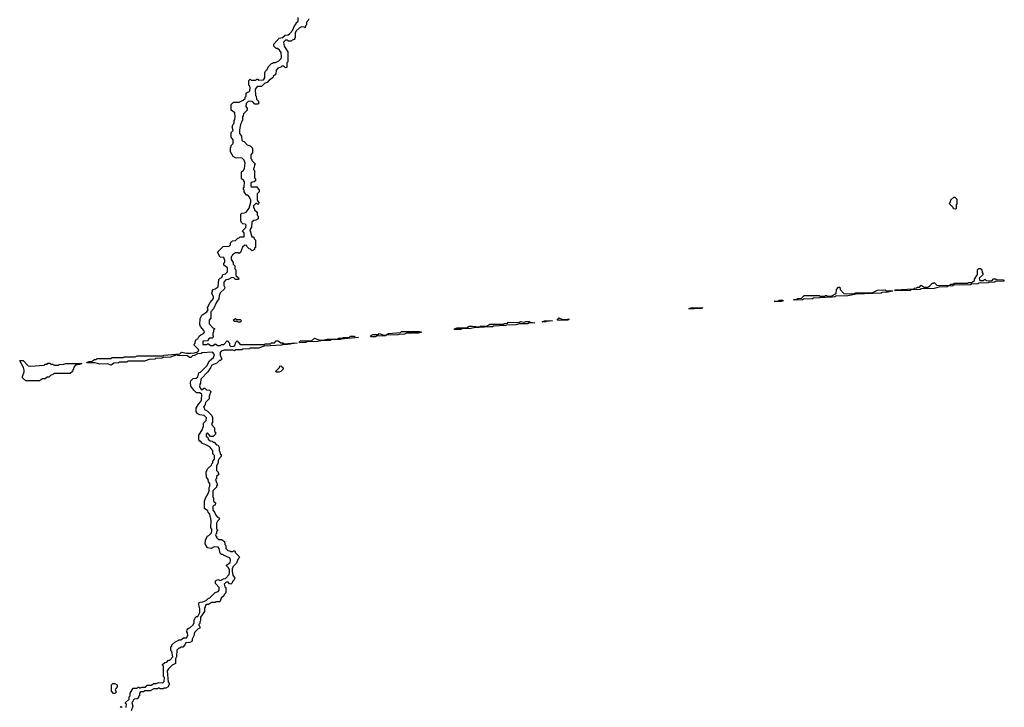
# Model space of a CAD drawing. Extents: x 2776963 to 2884430, y 684484 to 829250.
# Tile 14 of 256: x 2816670 to 2827280, y 721403 to 728810. Entities that reach past the tile are written whole.
import ezdxf

# ---------------------------------------------------------------- set-up
doc = ezdxf.new("R2010")
doc.units = 0

msp = doc.modelspace()

# ---------------------------------------------------------------- linework, layer by layer
at = {"layer": '0CON20XD'}
for points in [[(2818472, 722215), (2818473, 722237), (2818482, 722248), (2818495, 722260), (2818508, 722262), (2818538, 722292), (2818550, 722315), (2818550, 722345), (2818558, 722352), (2818560, 722365), (2818575, 722380), (2818588, 722382), (2818610, 722425), (2818612, 722465), (2818600, 722505), (2818602, 722528), (2818613, 722537), (2818642, 722538), (2818678, 722552), (2818705, 722580), (2818718, 722582), (2818775, 722640), (2818808, 722652), (2818820, 722665), (2818820, 722695), (2818780, 722735), (2818780, 722765), (2818805, 722778), (2818835, 722770), (2818865, 722788), (2818888, 722792), (2818928, 722832), (2818932, 722855), (2818930, 722885), (2818918, 722908), (2818900, 722925), (2818900, 722935), (2818938, 722962), (2818942, 722985), (2818938, 723008), (2818865, 723040), (2818855, 723050), (2818845, 723050), (2818832, 723062), (2818820, 723115), (2818808, 723128), (2818765, 723130), (2818735, 723112), (2818695, 723120), (2818670, 723165), (2818672, 723205), (2818695, 723250), (2818708, 723252), (2818738, 723282), (2818742, 723305), (2818742, 723322), (2818730, 723335), (2818732, 723415), (2818720, 723485), (2818700, 723505), (2818698, 723518), (2818660, 723545), (2818662, 723622), (2818673, 723657), (2818700, 723705), (2818710, 723735), (2818712, 723772), (2818720, 723785), (2818720, 723815), (2818703, 723833), (2818700, 723855), (2818683, 723883), (2818680, 723935), (2818695, 723970), (2818738, 724012), (2818740, 724025), (2818750, 724035), (2818750, 724055), (2818770, 724075), (2818770, 724115), (2818750, 724135), (2818750, 724165), (2818740, 724175), (2818738, 724188), (2818718, 724208), (2818675, 724230), (2818640, 724245), (2818618, 724268), (2818605, 724270), (2818600, 724295), (2818602, 724335), (2818640, 724395), (2818643, 724417), (2818650, 724425), (2818650, 724465), (2818678, 724492), (2818682, 724522), (2818658, 724548), (2818610, 724555), (2818590, 724565), (2818572, 724585), (2818572, 724625), (2818595, 724670), (2818622, 724698), (2818630, 724715), (2818632, 724772), (2818612, 724792), (2818575, 724790), (2818545, 724820), (2818513, 724863), (2818510, 724905), (2818515, 724920), (2818540, 724945), (2818572, 724948), (2818588, 724962), (2818600, 725005), (2818618, 725012), (2818688, 725082), (2818714, 725136), (2818758, 725172), (2818770, 725205), (2818748, 725228), (2818635, 725220), (2818626, 725214), (2818585, 725210), (2818555, 725192), (2818532, 725188), (2818515, 725170), (2818505, 725170), (2818475, 725190), (2818376, 725194), (2818365, 725200), (2818295, 725173), (2818215, 725170), (2818203, 725163), (2818135, 725160), (2818125, 725152), (2818065, 725150), (2818015, 725132), (2817835, 725130), (2817825, 725122), (2817745, 725120), (2817735, 725112), (2817685, 725110), (2817655, 725090), (2817615, 725102), (2817535, 725100), (2817483, 725113), (2817395, 725112), (2817393, 725117), (2817417, 725127), (2817442, 725128), (2817475, 725150), (2817495, 725150), (2817505, 725160), (2817655, 725160), (2817665, 725170), (2817785, 725170), (2817795, 725180), (2817915, 725180), (2817935, 725190), (2818215, 725190), (2818225, 725197), (2818395, 725210), (2818415, 725230), (2818467, 725217), (2818515, 725217), (2818555, 725220), (2818588, 725232), (2818600, 725245), (2818598, 725258), (2818550, 725305), (2818550, 725315), (2818560, 725325), (2818560, 725345), (2818575, 725368), (2818588, 725372), (2818605, 725400), (2818623, 725417), (2818650, 725430), (2818660, 725445), (2818658, 725458), (2818620, 725505), (2818612, 725525), (2818615, 725590), (2818634, 725626), (2818688, 725662), (2818700, 725685), (2818693, 725705), (2818700, 725725), (2818722, 725765), (2818760, 725805), (2818760, 725825), (2818742, 725865), (2818750, 725905), (2818775, 725910), (2818808, 725932), (2818815, 726010), (2818830, 726025), (2818848, 726032), (2818860, 726065), (2818888, 726072), (2818910, 726095), (2818908, 726138), (2818870, 726165), (2818870, 726185), (2818882, 726198), (2818882, 726215), (2818868, 726248), (2818832, 726252), (2818800, 726305), (2818862, 726368), (2818928, 726372), (2818940, 726385), (2818942, 726408), (2818962, 726428), (2818995, 726430), (2819022, 726458), (2819035, 726460), (2819045, 726470), (2819088, 726472), (2819090, 726515), (2819070, 726535), (2819108, 726572), (2819110, 726595), (2819098, 726608), (2819075, 726610), (2819060, 726625), (2819052, 726645), (2819052, 726715), (2819063, 726727), (2819092, 726728), (2819112, 726738), (2819142, 726778), (2819160, 726845), (2819160, 726865), (2819148, 726898), (2819128, 726918), (2819115, 726920), (2819090, 726955), (2819090, 726975), (2819082, 726982), (2819080, 726995), (2819090, 727005), (2819092, 727062), (2819080, 727080), (2819060, 727095), (2819060, 727165), (2819062, 727175), (2819078, 727182), (2819092, 727208), (2819100, 727265), (2819088, 727298), (2819068, 727318), (2818995, 727322), (2818970, 727335), (2818940, 727385), (2818940, 727435), (2818948, 727442), (2818950, 727455), (2818970, 727475), (2818970, 727515), (2818950, 727545), (2818950, 727595), (2818970, 727615), (2818960, 727655), (2818970, 727685), (2818980, 727695), (2818980, 727725), (2818990, 727735), (2818992, 727765), (2818988, 727808), (2818950, 727835), (2818950, 727895), (2818975, 727920), (2819035, 727920), (2819078, 727942), (2819098, 727962), (2819100, 727975), (2819110, 727985), (2819112, 728018), (2819125, 728030), (2819138, 728032), (2819150, 728045), (2819152, 728075), (2819150, 728095), (2819140, 728105), (2819140, 728155), (2819152, 728168), (2819165, 728160), (2819215, 728160), (2819225, 728170), (2819235, 728170), (2819245, 728160), (2819298, 728162), (2819310, 728185), (2819313, 728237), (2819320, 728255), (2819338, 728272), (2819350, 728305), (2819382, 728338), (2819395, 728340), (2819405, 728350), (2819425, 728350), (2819462, 728368), (2819488, 728392), (2819492, 728405), (2819488, 728458), (2819470, 728480), (2819448, 728498), (2819435, 728500), (2819410, 728525), (2819410, 728545), (2819465, 728610), (2819502, 728618), (2819530, 728645), (2819562, 728648), (2819580, 728660), (2819610, 728695), (2819630, 728745), (2819650, 728765), (2819650, 728775), (2819670, 728795), (2819670, 728835)], [(2819782, 728818), (2819778, 728802), (2819760, 728785), (2819760, 728755), (2819750, 728745), (2819748, 728722), (2819735, 728730), (2819708, 728732), (2819682, 728718), (2819650, 728690), (2819640, 728665), (2819640, 728615), (2819632, 728608), (2819630, 728595), (2819605, 728590), (2819595, 728580), (2819565, 728580), (2819555, 728590), (2819535, 728590), (2819512, 728568), (2819520, 728525), (2819560, 728465), (2819560, 728355), (2819550, 728345), (2819550, 728295), (2819535, 728290), (2819515, 728310), (2819495, 728310), (2819485, 728300), (2819452, 728288), (2819432, 728268), (2819430, 728225), (2819402, 728198), (2819398, 728182), (2819360, 728160), (2819336, 728134), (2819308, 728122), (2819282, 728098), (2819275, 728092), (2819235, 728090), (2819220, 728080), (2819208, 728062), (2819210, 727995), (2819218, 727985), (2819220, 727955), (2819240, 727935), (2819248, 727912), (2819235, 727900), (2819205, 727900), (2819178, 727928), (2819155, 727932), (2819132, 727928), (2819112, 727908), (2819108, 727875), (2819120, 727855), (2819120, 727835), (2819080, 727795), (2819077, 727773), (2819070, 727765), (2819070, 727725), (2819062, 727718), (2819058, 727695), (2819048, 727682), (2819038, 727625), (2819040, 727585), (2819060, 727555), (2819062, 727512), (2819075, 727500), (2819088, 727498), (2819122, 727462), (2819155, 727450), (2819180, 727425), (2819180, 727375), (2819160, 727355), (2819160, 727315), (2819170, 727305), (2819172, 727292), (2819210, 727255), (2819200, 727245), (2819198, 727218), (2819190, 727205), (2819190, 727195), (2819200, 727185), (2819200, 727105), (2819210, 727095), (2819210, 727075), (2819198, 727062), (2819175, 727060), (2819162, 727048), (2819160, 727015), (2819165, 727010), (2819225, 727010), (2819250, 726975), (2819250, 726955), (2819230, 726935), (2819230, 726865), (2819250, 726835), (2819235, 726820), (2819225, 726830), (2819215, 726830), (2819190, 726805), (2819190, 726785), (2819198, 726778), (2819202, 726762), (2819230, 726735), (2819230, 726705), (2819240, 726695), (2819240, 726665), (2819215, 726650), (2819192, 726648), (2819172, 726628), (2819168, 726575), (2819150, 726545), (2819172, 726472), (2819185, 726470), (2819198, 726458), (2819200, 726445), (2819210, 726435), (2819210, 726355), (2819202, 726348), (2819200, 726335), (2819175, 726320), (2819158, 726338), (2819142, 726342), (2819122, 726362), (2819118, 726378), (2819095, 726380), (2819072, 726358), (2819048, 726302), (2819035, 726290), (2819025, 726300), (2818995, 726300), (2818962, 726278), (2818960, 726265), (2818950, 726255), (2818950, 726225), (2818970, 726195), (2818970, 726175), (2818987, 726157), (2818990, 726125), (2819000, 726115), (2819000, 726055), (2819028, 726028), (2819030, 726015), (2819025, 726010), (2818995, 726010), (2818978, 726028), (2818955, 726032), (2818917, 726013), (2818892, 726008), (2818868, 725982), (2818868, 725948), (2818880, 725925), (2818878, 725912), (2818832, 725868), (2818820, 725835), (2818817, 725803), (2818792, 725768), (2818758, 725695), (2818728, 725662), (2818730, 725595), (2818710, 725575), (2818710, 725535), (2818752, 725492), (2818770, 725485), (2818770, 725475), (2818760, 725465), (2818760, 725445), (2818750, 725435), (2818750, 725405), (2818760, 725395), (2818745, 725380), (2818712, 725378), (2818695, 725350), (2818642, 725348), (2818642, 725312), (2818685, 725310), (2818695, 725320), (2818705, 725320), (2818725, 725300), (2818755, 725300), (2818775, 725320), (2818805, 725300), (2818835, 725300), (2818845, 725310), (2818868, 725312), (2818905, 725350), (2818918, 725348), (2818920, 725335), (2818930, 725325), (2818930, 725305), (2818945, 725290), (2818978, 725292), (2818988, 725302), (2819000, 725335), (2819015, 725350), (2819045, 725310), (2819305, 725310), (2819315, 725318), (2819372, 725318), (2819385, 725328), (2819415, 725330), (2819435, 725350), (2819455, 725350), (2819485, 725330), (2819505, 725330), (2819525, 725320), (2819635, 725330), (2819660, 725325), (2819595, 725320), (2819585, 725313), (2819555, 725310), (2819505, 725310), (2819495, 725304), (2819305, 725292), (2819245, 725273), (2819155, 725270), (2819145, 725263), (2819075, 725260), (2819065, 725253), (2818998, 725252), (2818985, 725243), (2818965, 725250), (2818875, 725250), (2818842, 725238), (2818830, 725225), (2818830, 725195), (2818848, 725152), (2818835, 725140), (2818822, 725138), (2818795, 725110), (2818742, 725088), (2818728, 725068)], [(2826755, 726770), (2826732, 726772), (2826728, 726788), (2826690, 726825), (2826690, 726835), (2826700, 726845), (2826702, 726868), (2826735, 726900), (2826748, 726898), (2826770, 726875), (2826770, 726825), (2826760, 726815), (2826760, 726775), (2826755, 726770)], [(2826105, 725890), (2826100, 725895), (2826105, 725900), (2826305, 725910), (2826313, 725917), (2826335, 725920), (2826345, 725930), (2826365, 725930), (2826385, 725950), (2826415, 725930), (2826455, 725930), (2826478, 725942), (2826505, 725970), (2826515, 725970), (2826525, 725980), (2826552, 725952), (2826585, 725948), (2826695, 725950), (2826705, 725960), (2826735, 725960), (2826745, 725970), (2826885, 725970), (2826895, 725980), (2826925, 725980), (2826958, 726002), (2826960, 726015), (2826990, 726065), (2826990, 726115), (2827005, 726130), (2827025, 726130), (2827038, 726118), (2827040, 726085), (2827050, 726075), (2827048, 726062), (2827010, 726025), (2827015, 726000), (2827055, 726000), (2827065, 726010), (2827075, 726010), (2827085, 726000), (2827125, 725998), (2827148, 726002), (2827165, 726020), (2827185, 726020), (2827195, 726010), (2827267, 726007), (2827280, 725995), (2827185, 725990), (2827176, 725984), (2827115, 725980), (2827105, 725974), (2827005, 725970), (2826995, 725963), (2826925, 725960), (2826914, 725954), (2826735, 725950), (2826725, 725942), (2826675, 725940), (2826666, 725934), (2826575, 725930), (2826525, 725914), (2826385, 725910), (2826373, 725903), (2826275, 725900), (2826265, 725894), (2826105, 725890)], [(2825015, 725790), (2825010, 725795), (2825045, 725800), (2825055, 725808), (2825095, 725810), (2825125, 725840), (2825285, 725840), (2825295, 725830), (2825345, 725830), (2825355, 725840), (2825365, 725840), (2825375, 725830), (2825415, 725830), (2825468, 725862), (2825470, 725905), (2825495, 725930), (2825508, 725928), (2825512, 725902), (2825552, 725862), (2825575, 725858), (2825665, 725860), (2825675, 725868), (2825865, 725870), (2825915, 725898), (2825995, 725900), (2826008, 725888), (2826075, 725890), (2826080, 725885), (2826035, 725880), (2826026, 725874), (2825965, 725870), (2825953, 725863), (2825685, 725852), (2825594, 725834), (2825465, 725830), (2825455, 725823), (2825425, 725820), (2825225, 725810), (2825213, 725803), (2825115, 725800), (2825105, 725794), (2825015, 725790)], [(2824875, 725774), (2824800, 725775), (2824845, 725780), (2824855, 725788), (2824895, 725788), (2824898, 725782), (2824875, 725774)], [(2823935, 725694), (2823880, 725695), (2823903, 725707), (2823925, 725710), (2824030, 725705), (2824015, 725700), (2823945, 725700), (2823935, 725694)], [(2819045, 725550), (2819025, 725550), (2819015, 725560), (2818985, 725560), (2818970, 725575), (2818995, 725590), (2819005, 725580), (2819045, 725580), (2819060, 725565), (2819045, 725550)], [(2821353, 725473), (2821355, 725480), (2821385, 725490), (2821485, 725490), (2821513, 725507), (2821545, 725510), (2821625, 725500), (2821635, 725508), (2821705, 725510), (2821735, 725530), (2821885, 725530), (2821893, 725537), (2821925, 725540), (2821935, 725550), (2822025, 725548), (2822055, 725550), (2822065, 725558), (2822105, 725550), (2822125, 725560), (2822155, 725560), (2822175, 725550), (2822220, 725545), (2822155, 725540), (2822145, 725534), (2822057, 725533), (2822015, 725524), (2821915, 725520), (2821904, 725514), (2821775, 725510), (2821765, 725503), (2821735, 725500), (2821565, 725492), (2821533, 725483), (2821435, 725480), (2821425, 725474), (2821353, 725473)], [(2822335, 725554), (2822300, 725555), (2822327, 725567), (2822385, 725570), (2822410, 725565), (2822345, 725560), (2822335, 725554)], [(2822485, 725570), (2822460, 725575), (2822485, 725600), (2822495, 725590), (2822525, 725580), (2822565, 725580), (2822587, 725587), (2822588, 725582), (2822575, 725574), (2822485, 725570)], [(2820454, 725394), (2820450, 725405), (2820475, 725420), (2820535, 725420), (2820545, 725428), (2820595, 725410), (2820620, 725410), (2820625, 725420), (2820645, 725428), (2820775, 725440), (2820785, 725450), (2820975, 725450), (2821000, 725445), (2820965, 725434), (2820924, 725434), (2820915, 725440), (2820906, 725434), (2820838, 725432), (2820815, 725424), (2820755, 725420), (2820745, 725414), (2820620, 725410), (2820615, 725404), (2820515, 725400), (2820505, 725394), (2820454, 725394)], [(2819685, 725330), (2819680, 725335), (2819695, 725350), (2819815, 725350), (2819845, 725380), (2819895, 725360), (2819935, 725358), (2819985, 725370), (2820095, 725370), (2820105, 725378), (2820145, 725380), (2820157, 725387), (2820222, 725388), (2820235, 725400), (2820275, 725400), (2820285, 725390), (2820320, 725385), (2820135, 725370), (2820124, 725364), (2820025, 725360), (2820014, 725354), (2819915, 725352), (2819884, 725344), (2819765, 725340), (2819755, 725334), (2819685, 725330)], [(2816885, 724920), (2816735, 724920), (2816702, 724952), (2816700, 724965), (2816720, 725015), (2816720, 725035), (2816712, 725062), (2816670, 725135), (2816675, 725140), (2816708, 725138), (2816762, 725082), (2816785, 725078), (2816935, 725090), (2816945, 725100), (2816965, 725100), (2816975, 725110), (2816995, 725110), (2817005, 725100), (2817025, 725100), (2817045, 725090), (2817085, 725090), (2817095, 725097), (2817145, 725100), (2817165, 725108), (2817340, 725105), (2817316, 725094), (2817272, 725088), (2817252, 725068), (2817250, 725045), (2817242, 725038), (2817238, 725022), (2817215, 725000), (2817045, 725000), (2817035, 724990), (2817002, 724978), (2816985, 724960), (2816965, 724960), (2816945, 724940), (2816915, 724940), (2816885, 724920)], [(2818728, 725068), (2818698, 725015), (2818622, 724938), (2818620, 724895), (2818610, 724885), (2818608, 724855), (2818625, 724828), (2818642, 724828), (2818655, 724840), (2818665, 724840), (2818682, 724822), (2818715, 724820), (2818728, 724805), (2818710, 724755), (2818710, 724725), (2818672, 724688), (2818670, 724665), (2818650, 724635), (2818658, 724628), (2818662, 724612), (2818690, 724595), (2818740, 724545), (2818748, 724525), (2818748, 724475), (2818740, 724465), (2818740, 724445), (2818770, 724415), (2818770, 724375), (2818780, 724365), (2818780, 724345), (2818755, 724320), (2818725, 724320), (2818695, 724360), (2818680, 724345), (2818680, 724325), (2818698, 724308), (2818702, 724292), (2818722, 724272), (2818745, 724270), (2818755, 724260), (2818765, 724260), (2818792, 724232), (2818810, 724225), (2818818, 724205), (2818820, 724165), (2818827, 724157), (2818830, 724135), (2818840, 724125), (2818840, 724105), (2818822, 724088), (2818820, 724075), (2818810, 724065), (2818810, 724035), (2818790, 724005), (2818790, 723955), (2818810, 723935), (2818810, 723925), (2818820, 723915), (2818792, 723888), (2818790, 723865), (2818780, 723855), (2818800, 723795), (2818792, 723788), (2818790, 723775), (2818750, 723735), (2818750, 723665), (2818760, 723655), (2818760, 723625), (2818780, 723605), (2818778, 723582), (2818762, 723578), (2818750, 723565), (2818750, 723525), (2818770, 723505), (2818782, 723472), (2818802, 723452), (2818820, 723445), (2818820, 723425), (2818802, 723408), (2818790, 723385), (2818790, 723325), (2818800, 723315), (2818800, 723305), (2818790, 723295), (2818790, 723275), (2818782, 723268), (2818780, 723255), (2818790, 723245), (2818792, 723232), (2818812, 723212), (2818845, 723210), (2818878, 723188), (2818880, 723155), (2818890, 723145), (2818890, 723115), (2818912, 723092), (2818935, 723090), (2818945, 723080), (2818965, 723080), (2818975, 723090), (2818988, 723088), (2818992, 723072), (2819040, 723025), (2819020, 722995), (2819008, 722955), (2818972, 722918), (2818960, 722895), (2818960, 722865), (2818968, 722828), (2818988, 722795), (2818980, 722775), (2818962, 722758), (2818960, 722745), (2818945, 722730), (2818932, 722732), (2818915, 722750), (2818895, 722750), (2818872, 722728), (2818882, 722702), (2818890, 722695), (2818890, 722635), (2818872, 722618), (2818870, 722605), (2818842, 722578), (2818830, 722545), (2818825, 722540), (2818785, 722540), (2818775, 722532), (2818738, 722532), (2818705, 722512), (2818688, 722512), (2818672, 722498), (2818670, 722485), (2818660, 722475), (2818660, 722435), (2818620, 722375), (2818618, 722338), (2818610, 722325), (2818610, 722305), (2818600, 722295), (2818600, 722285), (2818610, 722275), (2818610, 722255), (2818592, 722248), (2818552, 722208), (2818547, 722173), (2818530, 722135), (2818530, 722115), (2818505, 722100), (2818462, 722098), (2818452, 722088), (2818450, 722075), (2818428, 722052), (2818405, 722050), (2818395, 722040), (2818385, 722040), (2818362, 722018), (2818360, 721945), (2818350, 721925), (2818350, 721875), (2818312, 721858), (2818272, 721818), (2818260, 721795), (2818270, 721675), (2818280, 721665), (2818280, 721645), (2818272, 721638), (2818270, 721625), (2818245, 721610), (2818225, 721610), (2818215, 721600), (2818185, 721600), (2818175, 721610), (2818165, 721610), (2818155, 721602), (2818115, 721600), (2818075, 721582), (2818015, 721580), (2818005, 721570), (2817972, 721568), (2817960, 721555), (2817960, 721525), (2817952, 721518), (2817950, 721505), (2817937, 721493), (2817905, 721490), (2817892, 721478), (2817890, 721465), (2817880, 721455), (2817890, 721415), (2817870, 721365)], [(2819465, 725012), (2819433, 725013), (2819430, 725025), (2819468, 725062), (2819472, 725078), (2819485, 725080), (2819508, 725058), (2819510, 725045), (2819485, 725020), (2819465, 725012)], [(2817818, 721402), (2817820, 721435), (2817810, 721445), (2817810, 721455), (2817848, 721492), (2817850, 721515), (2817860, 721525), (2817860, 721555), (2817892, 721608), (2817935, 721610), (2817945, 721620), (2817955, 721620), (2817965, 721610), (2817985, 721618), (2818025, 721620), (2818045, 721640), (2818085, 721640), (2818115, 721660), (2818145, 721660), (2818165, 721670), (2818212, 721668), (2818228, 721682), (2818230, 721725), (2818220, 721735), (2818220, 721845), (2818210, 721855), (2818210, 721865), (2818233, 721887), (2818255, 721890), (2818275, 721910), (2818288, 721912), (2818320, 721945), (2818310, 722005), (2818300, 722015), (2818300, 722055), (2818308, 722062), (2818310, 722075), (2818340, 722105), (2818378, 722122), (2818385, 722130), (2818405, 722130), (2818435, 722150), (2818468, 722152), (2818482, 722175), (2818480, 722205), (2818472, 722215)], [(2817695, 721550), (2817682, 721552), (2817660, 721575), (2817660, 721645), (2817675, 721660), (2817695, 721660), (2817720, 721645), (2817720, 721625), (2817700, 721595), (2817710, 721565), (2817695, 721550)], [(2817755, 721400), (2817765, 721410), (2817775, 721400)]]:
    msp.add_lwpolyline(points, dxfattribs=at)

doc.saveas('drawing.dxf')
